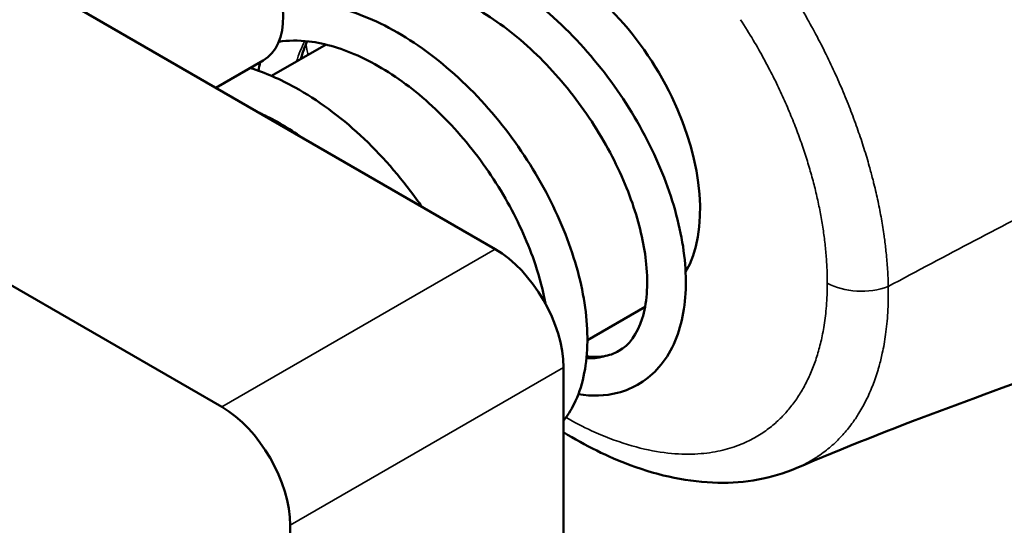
# Model space of a CAD drawing. Header units: millimetres. Extents: x 13 to 404, y 14 to 291.
# Tile 5 of 16: x 352 to 372, y 85 to 96. Entities that reach past the tile are written whole.
import ezdxf

# ---------------------------------------------------------------- set-up
doc = ezdxf.new("R2010")
doc.units = ezdxf.units.MM
doc.layers.add('Visible (ISO)', color=7, linetype='Continuous', lineweight=50)
doc.layers.add('Visible Narrow (ISO)', color=7, linetype='Continuous', lineweight=35)

msp = doc.modelspace()

# ---------------------------------------------------------------- linework, layer by layer
at = {"layer": 'Visible (ISO)'}
for p, q in [((361.388, 91.068), (335.933, 105.765)), ((355.732, 87.802), (330.276, 102.499)), ((357.889, 95.3), (356.763, 94.649)), ((356.59, 94.97), (355.61, 94.404)), ((364.492, 89.874), (363.299, 89.186)), ((362.803, 71.473), (362.803, 88.619)), ((357.146, 68.207), (357.146, 85.353))]:
    msp.add_line(p, q, dxfattribs=at)
for centre, major_axis, start_param, end_param in [((355.59, 96.702), (-1, 1.732), 3.141593, 6.283185), ((362.803, 93.518), (2, -3.464), 0.320358, 2.562534), ((361.388, 89.435), (-1, 1.732), 3.926991, 5.497787), ((355.732, 86.169), (1, -1.732), 0.785398, 2.356194)]:
    msp.add_ellipse(centre, major_axis=major_axis, ratio=0.57735, start_param=start_param, end_param=end_param, dxfattribs=at)
for points, knots in [([(403.89, 111.209), (403.89, 110.135), (403.727, 108.972), (403.064, 106.886), (402.608, 105.934), (401.54, 104.205), (400.946, 103.412), (399.526, 101.704), (398.677, 100.808), (396.135, 98.38), (394.299, 96.938), (391.02, 95.131), (389.649, 94.565), (387.282, 93.757), (386.299, 93.467), (384.413, 92.841), (383.428, 92.49), (379.541, 91.063), (376.577, 89.886), (371.558, 88.082), (369.605, 87.383), (367.618, 86.534)], [0, 0, 0, 0, 0.36327, 0.36327, 0.680504, 0.680504, 0.974046, 0.974046, 1.353882, 1.353882, 2.060051, 2.060051, 2.498862, 2.498862, 2.87322, 2.87322, 3.267976, 3.267976, 4.45231, 4.45231, 5.247447, 5.247447, 5.247447, 5.247447]), ([(357.029, 96.174), (357.108, 96.293), (357.193, 96.404), (357.563, 96.815), (357.91, 97.053), (358.655, 97.33), (359.057, 97.386), (359.895, 97.335), (360.341, 97.225), (360.855, 97.011), (360.929, 96.979), (361.223, 96.84), (361.444, 96.717), (362.126, 96.28), (362.583, 95.901), (363.403, 95.054), (363.78, 94.577), (364.416, 93.587), (364.685, 93.062), (365.087, 92.031), (365.225, 91.512), (365.357, 90.541), (365.35, 90.078), (365.186, 89.266), (365.022, 88.902), (364.555, 88.365), (364.254, 88.178), (363.667, 88.028), (363.391, 88.02), (363.11, 88.063)], [19.391211, 19.391211, 19.391211, 19.391211, 19.448423, 19.448423, 19.62014, 19.62014, 19.782208, 19.782208, 19.950227, 19.950227, 19.978335, 19.978335, 20.062874, 20.062874, 20.244192, 20.244192, 20.421943, 20.421943, 20.598712, 20.598712, 20.775982, 20.775982, 20.954969, 20.954969, 21.134689, 21.134689, 21.302328, 21.302328, 21.431921, 21.431921, 21.431921, 21.431921]), ([(363.284, 88.847), (363.409, 88.832), (363.524, 88.833), (363.748, 88.867), (363.854, 88.904), (364.159, 89.081), (364.33, 89.299), (364.525, 89.928), (364.56, 90.32), (364.482, 91.121), (364.393, 91.525), (364.115, 92.36), (363.918, 92.801), (363.437, 93.657), (363.146, 94.082), (362.504, 94.854), (362.145, 95.212), (361.408, 95.806), (361.02, 96.052), (360.273, 96.401), (359.904, 96.51), (359.226, 96.589), (358.912, 96.559), (358.52, 96.43), (358.409, 96.38), (358.197, 96.257), (358.096, 96.182), (358.002, 96.095)], [1.680246, 1.680246, 1.680246, 1.680246, 1.757, 1.757, 1.847701, 1.847701, 2.045861, 2.045861, 2.220626, 2.220626, 2.365823, 2.365823, 2.514855, 2.514855, 2.665732, 2.665732, 2.817069, 2.817069, 2.967664, 2.967664, 3.116299, 3.116299, 3.2656, 3.2656, 3.329345, 3.329345, 3.395012, 3.395012, 3.395012, 3.395012]), ([(356.984, 96.171), (357.211, 96.19), (357.445, 96.184), (358.118, 96.094), (358.572, 95.95), (359.483, 95.509), (359.95, 95.198), (360.823, 94.457), (361.239, 94.017), (361.965, 93.079), (362.285, 92.567), (362.797, 91.542), (362.995, 91.015), (363.251, 90.009), (363.311, 89.516), (363.283, 88.622), (363.194, 88.209), (362.962, 87.738), (362.887, 87.62), (362.803, 87.512)], [16.391583, 16.391583, 16.391583, 16.391583, 16.483387, 16.483387, 16.653502, 16.653502, 16.832107, 16.832107, 17.011131, 17.011131, 17.188392, 17.188392, 17.364787, 17.364787, 17.54222, 17.54222, 17.722033, 17.722033, 17.787968, 17.787968, 17.787968, 17.787968]), ([(362.429, 89.94), (362.383, 90.199), (362.313, 90.47), (362.081, 91.168), (361.885, 91.609), (361.406, 92.466), (361.114, 92.891), (360.473, 93.664), (360.115, 94.021), (359.378, 94.617), (358.99, 94.864), (358.243, 95.214), (357.873, 95.324), (357.315, 95.39), (357.106, 95.387), (356.911, 95.358)], [5.2303608, 5.2303608, 5.2303608, 5.2303608, 5.3273604, 5.3273604, 5.4763585, 5.4763585, 5.6272224, 5.6272224, 5.7785619, 5.7785619, 5.92917, 5.92917, 6.0778238, 6.0778238, 6.174302, 6.174302, 6.174302, 6.174302]), ([(356.32, 94.814), (356.631, 94.716), (356.944, 94.58), (357.715, 94.153), (358.176, 93.814), (359.025, 93.028), (359.425, 92.57), (359.805, 92.039), (359.838, 91.992), (359.871, 91.945)], [13.2387523, 13.2387523, 13.2387523, 13.2387523, 13.3569182, 13.3569182, 13.5355555, 13.5355555, 13.7140942, 13.7140942, 13.7313903, 13.7313903, 13.7313903, 13.7313903]), ([(357.39, 93.377), (357.121, 93.568), (356.846, 93.73), (356.551, 93.868), (356.524, 93.881), (356.497, 93.893)], [8.7839258, 8.7839258, 8.7839258, 8.7839258, 8.891504, 8.891504, 8.9023319, 8.9023319, 8.9023319, 8.9023319]), ([(367.618, 86.535), (367.117, 86.321), (366.562, 86.223), (365.406, 86.244), (364.791, 86.373), (363.723, 86.769), (363.259, 86.999), (362.803, 87.279)], [0, 0, 0, 0, 0.2321008, 0.2321008, 0.4771855, 0.4771855, 0.6634264, 0.6634264, 0.6634264, 0.6634264])]:
    msp.add_open_spline(points, degree=3, knots=knots, dxfattribs=at)
for points in [[(357.498, 95.368), (357.448, 95.253), (357.404, 95.129), (357.366, 94.998)], [(356.491, 94.756), (356.502, 94.816), (356.513, 94.875), (356.525, 94.933)]]:
    msp.add_open_spline(points, degree=3, dxfattribs=at)
at = {"layer": 'Visible Narrow (ISO)'}
for p, q in [((361.388, 91.068), (355.732, 87.802)), ((357.146, 85.353), (362.803, 88.619))]:
    msp.add_line(p, q, dxfattribs=at)
msp.add_ellipse((368.971, 90.773), major_axis=(1, 0), ratio=0.577319, start_param=3.926964, end_param=5.300232, dxfattribs=at)
for points, knots in [([(403.89, 111.209), (403.89, 111.095), (403.816, 110.973), (403.665, 110.849), (403.321, 110.567), (402.583, 110.273), (401.533, 109.413), (400.633, 108.676), (399.503, 107.524), (398.335, 106.541), (397.158, 105.55), (395.942, 104.732), (394.604, 103.976), (393.223, 103.197), (391.712, 102.486), (390.233, 101.781), (388.756, 101.078), (387.311, 100.381), (385.899, 99.566), (384.464, 98.737), (383.063, 97.787), (381.635, 96.899), (380.233, 96.028), (378.804, 95.217), (377.371, 94.437), (375.952, 93.665), (374.53, 92.923), (373.107, 92.181), (371.912, 91.557), (370.717, 90.934), (369.525, 90.293)], [0.1374957, 0.1374957, 0.1374957, 0.1374957, 0.182957, 0.182957, 0.182957, 0.2862952, 0.2862952, 0.2862952, 0.3748498, 0.3748498, 0.3748498, 0.4640566, 0.4640566, 0.4640566, 0.5561033, 0.5561033, 0.5561033, 0.6480442, 0.6480442, 0.6480442, 0.7414635, 0.7414635, 0.7414635, 0.8331203, 0.8331203, 0.8331203, 0.9238269, 0.9238269, 0.9238269, 1, 1, 1, 1]), ([(369.525, 90.293), (369.523, 90.411), (369.518, 90.53), (369.511, 90.646), (369.503, 90.762), (369.494, 90.875), (369.482, 90.989), (369.472, 91.087), (369.46, 91.187), (369.446, 91.287), (369.444, 91.304), (369.442, 91.321), (369.439, 91.338), (369.423, 91.456), (369.404, 91.574), (369.383, 91.693), (369.362, 91.812), (369.338, 91.932), (369.313, 92.052), (369.287, 92.173), (369.259, 92.294), (369.229, 92.416), (369.221, 92.449), (369.213, 92.482), (369.204, 92.516), (369.181, 92.604), (369.157, 92.693), (369.132, 92.782), (369.098, 92.905), (369.061, 93.028), (369.022, 93.153), (368.983, 93.277), (368.941, 93.403), (368.896, 93.531), (368.851, 93.659), (368.804, 93.789), (368.753, 93.921), (368.702, 94.053), (368.648, 94.187), (368.591, 94.322), (368.535, 94.458), (368.475, 94.594), (368.412, 94.731), (368.349, 94.868), (368.284, 95.005), (368.215, 95.143), (368.171, 95.232), (368.125, 95.322), (368.078, 95.412), (368.052, 95.462), (368.025, 95.512), (367.998, 95.562), (367.922, 95.705), (367.84, 95.851), (367.75, 96.005), (367.66, 96.16), (367.561, 96.322), (367.455, 96.489)], [0, 0, 0, 0, 0.0625, 0.0625, 0.0625, 0.125, 0.125, 0.125, 0.178466, 0.178466, 0.178466, 0.1875, 0.1875, 0.1875, 0.25, 0.25, 0.25, 0.3125, 0.3125, 0.3125, 0.375, 0.375, 0.375, 0.392031, 0.392031, 0.392031, 0.4375, 0.4375, 0.4375, 0.5, 0.5, 0.5, 0.5625, 0.5625, 0.5625, 0.625, 0.625, 0.625, 0.6875, 0.6875, 0.6875, 0.75, 0.75, 0.75, 0.8125, 0.8125, 0.8125, 0.852904, 0.852904, 0.852904, 0.875, 0.875, 0.875, 0.9375, 0.9375, 0.9375, 1, 1, 1, 1]), ([(368.264, 90.365), (368.264, 90.47), (368.261, 90.575), (368.256, 90.677), (368.252, 90.779), (368.245, 90.879), (368.236, 90.98), (368.227, 91.082), (368.216, 91.184), (368.203, 91.288), (368.19, 91.391), (368.175, 91.496), (368.158, 91.601), (368.141, 91.706), (368.121, 91.812), (368.1, 91.918), (368.078, 92.024), (368.055, 92.131), (368.029, 92.239), (368.004, 92.346), (367.976, 92.453), (367.946, 92.561), (367.917, 92.669), (367.885, 92.778), (367.851, 92.887), (367.817, 92.997), (367.781, 93.108), (367.742, 93.221), (367.703, 93.333), (367.662, 93.448), (367.617, 93.564), (367.573, 93.68), (367.525, 93.797), (367.475, 93.916), (367.425, 94.035), (367.372, 94.155), (367.317, 94.275), (367.262, 94.395), (367.204, 94.516), (367.143, 94.636), (367.082, 94.757), (367.019, 94.879), (366.951, 95.003), (366.883, 95.128), (366.81, 95.256), (366.73, 95.391), (366.649, 95.526), (366.562, 95.667), (366.466, 95.814)], [0, 0, 0, 0, 0.0625, 0.0625, 0.0625, 0.125, 0.125, 0.125, 0.1875, 0.1875, 0.1875, 0.25, 0.25, 0.25, 0.3125, 0.3125, 0.3125, 0.375, 0.375, 0.375, 0.4375, 0.4375, 0.4375, 0.5, 0.5, 0.5, 0.5625, 0.5625, 0.5625, 0.625, 0.625, 0.625, 0.6875, 0.6875, 0.6875, 0.75, 0.75, 0.75, 0.8125, 0.8125, 0.8125, 0.875, 0.875, 0.875, 0.9375, 0.9375, 0.9375, 1, 1, 1, 1]), ([(362.856, 87.583), (363.033, 87.482), (363.211, 87.391), (363.387, 87.31), (363.639, 87.193), (363.889, 87.098), (364.128, 87.025), (364.367, 86.951), (364.595, 86.9), (364.807, 86.868), (365.018, 86.836), (365.213, 86.823), (365.392, 86.824), (365.572, 86.825), (365.735, 86.84), (365.885, 86.864), (366.035, 86.889), (366.172, 86.923), (366.297, 86.963), (366.423, 87.004), (366.538, 87.051), (366.642, 87.103), (366.747, 87.154), (366.841, 87.21), (366.927, 87.267), (367.013, 87.325), (367.091, 87.384), (367.162, 87.446), (367.234, 87.507), (367.299, 87.569), (367.36, 87.634), (367.421, 87.699), (367.478, 87.765), (367.532, 87.836), (367.586, 87.906), (367.638, 87.98), (367.687, 88.057), (367.735, 88.135), (367.782, 88.216), (367.825, 88.3), (367.868, 88.384), (367.908, 88.472), (367.945, 88.562), (367.982, 88.653), (368.016, 88.747), (368.047, 88.845), (368.078, 88.943), (368.106, 89.044), (368.132, 89.151), (368.157, 89.259), (368.179, 89.372), (368.199, 89.494), (368.218, 89.617), (368.234, 89.748), (368.245, 89.892), (368.257, 90.037), (368.264, 90.194), (368.264, 90.365)], [0.4946258, 0.4946258, 0.4946258, 0.4946258, 0.5135135, 0.5135135, 0.5135135, 0.5405405, 0.5405405, 0.5405405, 0.5675676, 0.5675676, 0.5675676, 0.5945946, 0.5945946, 0.5945946, 0.6216216, 0.6216216, 0.6216216, 0.6486486, 0.6486486, 0.6486486, 0.6756757, 0.6756757, 0.6756757, 0.7027027, 0.7027027, 0.7027027, 0.7297297, 0.7297297, 0.7297297, 0.7567568, 0.7567568, 0.7567568, 0.7837838, 0.7837838, 0.7837838, 0.8108108, 0.8108108, 0.8108108, 0.8378378, 0.8378378, 0.8378378, 0.8648649, 0.8648649, 0.8648649, 0.8918919, 0.8918919, 0.8918919, 0.9189189, 0.9189189, 0.9189189, 0.9459459, 0.9459459, 0.9459459, 0.972973, 0.972973, 0.972973, 1, 1, 1, 1]), ([(367.618, 86.535), (367.666, 86.555), (367.712, 86.576), (367.757, 86.598), (367.862, 86.65), (367.958, 86.706), (368.046, 86.763), (368.056, 86.77), (368.065, 86.776), (368.075, 86.783), (368.171, 86.847), (368.258, 86.914), (368.337, 86.983), (368.417, 87.052), (368.489, 87.122), (368.557, 87.195), (368.625, 87.268), (368.688, 87.344), (368.748, 87.423), (368.765, 87.445), (368.781, 87.467), (368.797, 87.489), (368.839, 87.548), (368.88, 87.61), (368.919, 87.674), (368.973, 87.761), (369.024, 87.853), (369.071, 87.948), (369.119, 88.044), (369.162, 88.143), (369.203, 88.246), (369.243, 88.349), (369.28, 88.456), (369.313, 88.567), (369.32, 88.592), (369.328, 88.618), (369.335, 88.644), (369.36, 88.731), (369.382, 88.82), (369.402, 88.914), (369.429, 89.036), (369.452, 89.164), (369.471, 89.303), (369.49, 89.442), (369.505, 89.592), (369.515, 89.756), (369.525, 89.92), (369.529, 90.098), (369.525, 90.293)], [0.6653813, 0.6653813, 0.6653813, 0.6653813, 0.6756757, 0.6756757, 0.6756757, 0.6999895, 0.6999895, 0.6999895, 0.7027027, 0.7027027, 0.7027027, 0.7297297, 0.7297297, 0.7297297, 0.7567568, 0.7567568, 0.7567568, 0.7837838, 0.7837838, 0.7837838, 0.7911513, 0.7911513, 0.7911513, 0.8108108, 0.8108108, 0.8108108, 0.8378378, 0.8378378, 0.8378378, 0.8648649, 0.8648649, 0.8648649, 0.8918919, 0.8918919, 0.8918919, 0.8981101, 0.8981101, 0.8981101, 0.9189189, 0.9189189, 0.9189189, 0.9459459, 0.9459459, 0.9459459, 0.972973, 0.972973, 0.972973, 1, 1, 1, 1]), ([(363.95, 88.96), (363.949, 88.959), (363.756, 88.847), (363.528, 88.794), (363.279, 88.801)], [40.0540371, 40.0540371, 40.0540371, 40.0540371, 40.0553063, 40.3494964, 40.3494964, 40.3494964, 40.3494964])]:
    msp.add_open_spline(points, degree=3, knots=knots, dxfattribs=at)
for points in [[(357.278, 94.947), (357.326, 95.097), (357.383, 95.24), (357.449, 95.373)], [(357.473, 95.309), (357.487, 95.234), (357.502, 95.16), (357.517, 95.085)]]:
    msp.add_open_spline(points, degree=3, dxfattribs=at)

doc.saveas('drawing.dxf')
